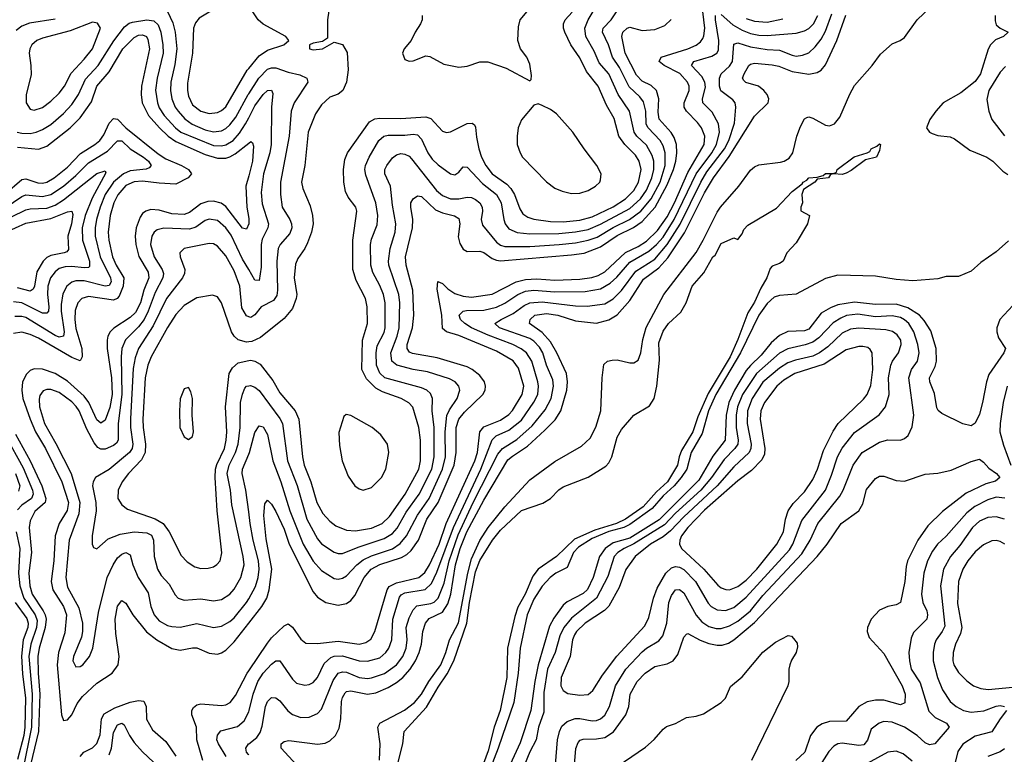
# Model space of a CAD drawing. Header units: inches. Extents: x 1649636 to 1815363, y 506543 to 641975.
# Tile 170 of 256: x 1728900 to 1733629, y 540760 to 544290. Entities that reach past the tile are written whole.
import ezdxf

# ---------------------------------------------------------------- set-up
doc = ezdxf.new("R2010")
doc.units = ezdxf.units.IN
doc.header["$MEASUREMENT"] = 0
doc.layers.add('B7524', color=7, linetype='Continuous')
doc.layers.add('B7534', color=7, linetype='Continuous')

msp = doc.modelspace()

# ---------------------------------------------------------------- linework, layer by layer
at = {"layer": 'B7524', "color": 5}
for points, elevation in [([(1729610.1, 544330.1), (1729635.9, 544275.9), (1729646.9, 544230), (1729654.6, 544150), (1729644.8, 544075.2), (1729626.4, 543990), (1729624.8, 543950), (1729631.2, 543910), (1729646.9, 543870), (1729660.3, 543850), (1729693.4, 543813.4), (1729728, 543788), (1729790, 543761.4), (1729830, 543751.9), (1729870, 543755.8), (1729890, 543766.6), (1729910, 543785.1), (1729937.9, 543822.1), (1729997.3, 543930), (1730000, 543934.2)], 460), ([(1730000, 544350.4), (1729990, 544358.5), (1729970, 544366.2), (1729910, 544371.2), (1729870, 544360.9), (1729762.6, 544297.4), (1729744.7, 544275.3), (1729734.6, 544250), (1729730.1, 544130), (1729705.9, 543985.9), (1729705.1, 543950), (1729710, 543922), (1729730, 543881.2), (1729770, 543850.7), (1729810, 543839.8), (1729850, 543844.2), (1729870, 543853.2), (1729890, 543871.5), (1729992.7, 544047.3), (1730000, 544056.1)], 480), ([(1729070, 544292.2), (1728946.5, 544273.5), (1728910, 544259.1), (1728882.4, 544237.6)], 440), ([(1728887.7, 543750), (1728910, 543744.7), (1728950, 543743.6), (1728978.3, 543750), (1729010, 543762.8), (1729050, 543787.2), (1729110, 543839.3), (1729150, 543883.3), (1729182.4, 543930), (1729215.4, 544004.6), (1729277.5, 544070), (1729351.7, 544188.3), (1729403.8, 544256.2), (1729426.3, 544273.7), (1729440.9, 544279.1), (1729510, 544289.4), (1729544.6, 544284.6), (1729565.2, 544265.2), (1729577.6, 544230), (1729588.1, 544170), (1729588.7, 544130), (1729560.7, 544010), (1729551.7, 543951.7), (1729561.2, 543890), (1729570, 543867.4), (1729594.1, 543830), (1729648.5, 543770), (1729673.5, 543750), (1729830, 543685.9), (1729870, 543683.8), (1729890, 543688.1), (1729924.7, 543710), (1729955.2, 543744.8), (1729984.6, 543790), (1730000, 543819.1)], 440), ([(1728890, 543677.9), (1728990, 543668.4), (1729030, 543681.7), (1729141.7, 543770), (1729190, 543818), (1729244.8, 543895.2), (1729271.1, 543970), (1729330, 544039.1), (1729395.7, 544150), (1729450, 544204.6), (1729470, 544215.6), (1729490, 544218.2), (1729508.9, 544208.9), (1729515.7, 544195.7), (1729522.9, 544150), (1729485.1, 543970), (1729483.2, 543930), (1729487.5, 543890), (1729519.3, 543830), (1729572, 543770), (1729613.5, 543730), (1729650, 543704.1), (1729790, 543643.1), (1729850, 543625.2), (1729890, 543625.3), (1729910, 543631.7), (1729934.9, 543645.1), (1730000, 543697.2)], 420), ([(1728828.8, 543451.2), (1728910, 543522.9), (1728930, 543526.2), (1728986.5, 543506.5), (1729010, 543504.9), (1729030, 543509.4), (1729065.9, 543530), (1729130, 543581.9), (1729192.3, 543647.7), (1729261, 543690), (1729284.8, 543710), (1729303.6, 543736.4), (1729330, 543793.5), (1729350, 543815.5), (1729370, 543811.6), (1729409.8, 543769.8), (1729564.9, 543644.9), (1729602.3, 543622.3), (1729677.6, 543590), (1729710, 543571.1), (1729725.1, 543550), (1729708.9, 543530), (1729650, 543500.6), (1729570, 543504.3), (1729490, 543514.9), (1729450, 543511.5), (1729410, 543492.9), (1729371.2, 543448.8), (1729352.1, 543410), (1729334.1, 543350), (1729324.3, 543270), (1729328.2, 543230), (1729345.6, 543150), (1729363.6, 543110), (1729399.8, 543050), (1729397.2, 543010), (1729378.2, 542961.8), (1729368.8, 542951.2), (1729350, 542942.6), (1729230, 542960.5), (1729197.8, 542950), (1729179.6, 542930), (1729166.4, 542893.6), (1729164.3, 542850), (1729170, 542806.5), (1729197.9, 542710), (1729200.1, 542670), (1729190, 542650.9), (1729150, 542667.3), (1728990, 542760.1), (1728950, 542778.1), (1728910, 542788.6), (1728870, 542782.8)], 380), ([(1728830, 543385.5), (1728910, 543440.7), (1728930, 543449), (1729010, 543440.1), (1729050, 543451), (1729110, 543490.4), (1729170, 543541.6), (1729230, 543602), (1729322, 543658), (1729370, 543708.9), (1729390, 543707.9), (1729431.2, 543670), (1729495, 543630), (1729518, 543610), (1729530.9, 543590), (1729521.5, 543578.5), (1729507.9, 543572.1), (1729430, 543564.1), (1729398.5, 543550), (1729350, 543509.2), (1729310, 543450), (1729285.7, 543390), (1729268.2, 543330), (1729262.1, 543290), (1729262.6, 543250), (1729286.1, 543150), (1729335.8, 543050), (1729339.2, 543030), (1729330, 543012.3), (1729310, 543009.6), (1729210, 543035.7), (1729170, 543036.1), (1729150, 543028.9), (1729126.2, 543010), (1729106.8, 542973.2), (1729098.7, 542921.3), (1729098.8, 542890), (1729113.5, 542790), (1729110.8, 542769.2), (1729090, 542765.3), (1729070, 542773), (1728930, 542859.2), (1728910, 542864.3), (1728876.1, 542863.9)], 360), ([(1728790, 543309.5), (1728930, 543377.2), (1728950, 543381.9), (1729030, 543384.8), (1729070, 543398.9), (1729110, 543424.3), (1729270, 543551.9), (1729310, 543563.8), (1729314.4, 543554.4), (1729247.2, 543432.8), (1729214.3, 543350), (1729200.5, 543290), (1729201.5, 543230), (1729235, 543130), (1729235.4, 543104.6), (1729230, 543099.9), (1729210, 543097.7), (1729150, 543104.3), (1729117.7, 543102.3), (1729090, 543093.9), (1729070, 543078.9), (1729048.4, 543050), (1729035, 543010), (1729033.7, 542970), (1729040.1, 542910), (1729037.6, 542890), (1729030, 542879.6), (1729010, 542879.4), (1728910, 542930.3), (1728870, 542934.1)], 340), ([(1730000, 543540.7), (1729986.4, 543490), (1729990.7, 543390), (1730000, 543334.9)], 420), ([(1730000, 543308.9), (1729990, 543283.9), (1729970, 543288.2), (1729890, 543392.6), (1729867.8, 543407.8), (1729830, 543417.9), (1729804.1, 543415.9), (1729770, 543405), (1729715.9, 543364.1), (1729690, 543354.8), (1729630, 543356.8), (1729570, 543375.4), (1729530, 543378.3), (1729505.2, 543370), (1729490, 543358.6), (1729478.2, 543341.8), (1729458.8, 543290), (1729454.6, 543250), (1729457.1, 543210), (1729472, 543152), (1729516.6, 543076.6), (1729520.7, 543050), (1729495.9, 542990), (1729479.4, 542930), (1729456.1, 542883.9), (1729430, 542859.6), (1729352.4, 542807.6), (1729334, 542790), (1729324, 542770), (1729319.3, 542750), (1729319.6, 542710), (1729340.5, 542570), (1729343.5, 542490), (1729332.5, 542427.5), (1729310, 542366.6), (1729290, 542351.4), (1729270, 542367.4), (1729232, 542450), (1729210, 542480.5), (1729130, 542552.8), (1729070, 542590.3), (1729010, 542610.7), (1728970, 542612.8), (1728950, 542604.1), (1728932.3, 542587.7), (1728913.6, 542550), (1728909.4, 542510), (1728914.9, 542470), (1728949.8, 542370), (1728975.7, 542310), (1729024.4, 542230), (1729102.7, 542070), (1729133.9, 541970), (1729128, 541932), (1729089.7, 541870), (1729069.8, 541810.2), (1729064.4, 541690), (1729051.1, 541590), (1729058.8, 541550), (1729110.4, 541470), (1729124.1, 541430), (1729116.5, 541343.5), (1729086.8, 541250), (1729079.9, 541190), (1729100.9, 540950), (1729110, 540923.1), (1729130, 540926.3), (1729150, 540950.4), (1729176.2, 541003.8), (1729202.3, 541037.7), (1729270, 541102.2), (1729343.7, 541150), (1729372.8, 541190), (1729378.3, 541230), (1729360.9, 541340.9), (1729358.5, 541410), (1729370, 541471.7), (1729390, 541499.6), (1729410, 541486.3), (1729443.5, 541430), (1729509.2, 541349.2), (1729558.8, 541310), (1729630, 541268), (1729670, 541260.1), (1729730, 541272.3), (1729750, 541271.8), (1729810, 541246.6), (1729850, 541241.2), (1729870, 541247.2), (1729890, 541260.1), (1729930, 541300.4), (1730000, 541389.8)], 420), ([(1728830, 543267.9), (1728930, 543313), (1729050, 543334.6), (1729130, 543367), (1729150.1, 543370.1), (1729154.8, 543354.8), (1729148.5, 543310), (1729131.1, 543250), (1729134.6, 543185.4), (1729125.6, 543174.4), (1729114, 543170), (1729050, 543157.5), (1729030, 543147), (1729011.9, 543130), (1728981.6, 543078.4), (1728971, 543009), (1728964.9, 542995.1), (1728950, 542986.3), (1728890, 543001.3)], 320), ([(1730000, 543089.2), (1729970, 543139.2), (1729915.1, 543255.1), (1729890, 543289.9), (1729850, 543324.6), (1729810, 543332.2), (1729790, 543325.6), (1729746, 543294), (1729715.6, 543284.4), (1729592.1, 543287.9), (1729560.1, 543279.9), (1729545.9, 543270), (1729534.2, 543250), (1729528.5, 543210), (1729546.2, 543150), (1729584.2, 543090), (1729590.1, 543070), (1729587.5, 543050), (1729550, 542978.8), (1729517.2, 542890), (1729497.5, 542850), (1729470, 542814.5), (1729408.4, 542751.6), (1729390.1, 542710), (1729386.9, 542670), (1729390.8, 542490), (1729372.2, 542350), (1729372.1, 542270), (1729364.1, 542255.9), (1729350, 542244.1), (1729310, 542226.7), (1729290, 542226.8), (1729275, 542235), (1729257.2, 542257.2), (1729223, 542323), (1729185.4, 542410), (1729171.9, 542431.9), (1729150, 542454.6), (1729090, 542498.7), (1729050, 542513.5), (1729030, 542514), (1729012.5, 542507.5), (1728996.1, 542483.9), (1728992.8, 542467.2), (1728995.1, 542430), (1729018.4, 542350), (1729074, 542254), (1729147, 542110), (1729188.3, 541970), (1729183.6, 541916.4), (1729137.8, 541790), (1729121, 541610), (1729130, 541562.8), (1729183.6, 541463.6), (1729200.8, 541390), (1729202, 541350), (1729196.3, 541323.7), (1729158.4, 541230), (1729155.8, 541210), (1729170, 541181.1), (1729190, 541182.3), (1729202.9, 541190), (1729235.3, 541230), (1729251.4, 541270), (1729278.1, 541441.9), (1729320.8, 541610), (1729348.1, 541670), (1729370, 541703.7), (1729390, 541722.4), (1729410, 541730.1), (1729430, 541718.9), (1729443.7, 541670), (1729468.7, 541610), (1729516.7, 541536.7), (1729530.1, 541470), (1729545.9, 541430), (1729570, 541402.2), (1729610, 541379.5), (1729630, 541373.8), (1729670, 541371.9), (1729750, 541389), (1729830, 541370.1), (1729870, 541376.8), (1729910, 541398.7), (1729930, 541416), (1729989.6, 541489.6), (1730000, 541507.9)], 440), ([(1730000, 542862.9), (1729990, 542866.6), (1729966.4, 542906.4), (1729956.8, 543010), (1729930, 543083.7), (1729890, 543155), (1729850, 543202.2), (1729830, 543212.6), (1729810, 543214.9), (1729690, 543190.6), (1729669.4, 543170.6), (1729670.2, 543150), (1729692.9, 543090), (1729691.5, 543070), (1729681.7, 543050), (1729605.7, 542950), (1729541, 542819), (1729470.5, 542710), (1729454.2, 542665.8), (1729445.3, 542614.7), (1729431.5, 542371.5), (1729431.5, 542330), (1729443.8, 542250), (1729440.1, 542230), (1729426.7, 542210), (1729330, 542128.1), (1729264.2, 542090), (1729252.1, 542070), (1729250.2, 542049.9), (1729264.9, 541970), (1729267.5, 541930), (1729247.3, 541810), (1729247.2, 541770), (1729254, 541754), (1729270, 541748.2), (1729325, 541795), (1729382.1, 541817.9), (1729449.9, 541830.1), (1729510, 541824.9), (1729532.6, 541812.6), (1729542.9, 541790), (1729545.5, 541710), (1729561, 541650), (1729579.8, 541619.8), (1729617.6, 541577.6), (1729645.9, 541525.9), (1729661.7, 541510), (1729690, 541500.2), (1729770, 541506.6), (1729830, 541497.7), (1729870, 541504.4), (1729910, 541529.4), (1729930, 541553.8), (1729962.2, 541610), (1729977.6, 541670), (1729973.8, 541710), (1729918.5, 541958.5), (1729911.8, 542030), (1729896, 542110), (1729905.9, 542150), (1729936.2, 542210), (1729950, 542250), (1729958.8, 542330), (1729960.5, 542450), (1729970, 542490.4), (1729980.9, 542519.1), (1729989.8, 542530), (1730000, 542530.9)], 460), ([(1730000, 542742.4), (1729990, 542741.1), (1729950, 542752.5), (1729929.5, 542769.5), (1729917.8, 542790), (1729870, 542929.7), (1729850, 542958.9), (1729826.3, 542966.3), (1729750, 542953.3), (1729690, 542917.2), (1729650, 542873.2), (1729610, 542811.3), (1729531.8, 542670), (1729515.7, 542630), (1729503.1, 542570), (1729491, 542370), (1729492.4, 542330), (1729504.8, 542250), (1729502.9, 542210), (1729484.4, 542175.6), (1729422.7, 542110), (1729391.8, 542070), (1729373.1, 542030), (1729371.6, 541990), (1729390, 541958.6), (1729417.6, 541937.6), (1729550, 541892.2), (1729589.5, 541869.5), (1729617.2, 541830), (1729675.2, 541715.2), (1729704.7, 541684.7), (1729741.5, 541661.5), (1729770, 541652.8), (1729805.8, 541654.2), (1729830, 541661.8), (1729847.5, 541672.5), (1729862.2, 541690), (1729871.1, 541728.9), (1729848.5, 541930), (1729838.2, 542090), (1729840.6, 542130), (1729846.7, 542153.3), (1729883.2, 542230), (1729892.4, 542270), (1729894.6, 542310), (1729887.8, 542430), (1729906.2, 542590), (1729922.5, 542617.5), (1729950, 542641.6), (1730000, 542652.2)], 480), ([(1728878.9, 542298.9), (1728949.8, 542170), (1729006.5, 542050), (1729026, 541990), (1729021.7, 541970), (1728973.3, 541926.7), (1728950, 541882), (1728945.4, 541850), (1728956.8, 541730), (1728943, 541630), (1728949.1, 541570), (1728960.2, 541530), (1729012.6, 541450), (1729022.9, 541430), (1729026.7, 541410), (1729022.4, 541370), (1728993.4, 541270), (1728987.7, 541230), (1728988, 541150), (1728996.4, 541050), (1728989.7, 540870), (1728951.4, 540710)], 380), ([(1728832.4, 542290), (1728916.3, 542136.3), (1728961.7, 542030), (1728965.2, 542010), (1728957.2, 541990), (1728910, 541958.1), (1728890, 541934.3)], 360), ([(1730000, 541926.1), (1729986.7, 542030), (1729969.1, 542110), (1729970.3, 542130), (1730000, 542202.1)], 440), ([(1728879.7, 542110), (1728900.4, 542050), (1728894.8, 542025.2)], 340), ([(1728882.7, 541830), (1728901, 541750), (1728893.7, 541630), (1728900.4, 541570), (1728919.6, 541510), (1728974.6, 541430), (1728983.1, 541403.1), (1728980.9, 541370), (1728953.3, 541290), (1728943.6, 541230), (1728959.8, 541050), (1728956.6, 540890), (1728871.7, 540470)], 360), ([(1728878.7, 541490), (1728933.4, 541413.4), (1728941.1, 541390), (1728938.6, 541370), (1728916.5, 541310), (1728907.9, 541232.1), (1728912.8, 541147.2), (1728927, 541030), (1728924.1, 540890), (1728919, 540850), (1728890, 540734.6)], 340), ([(1729779, 540730), (1729750.5, 540830), (1729749, 540890), (1729727.1, 540950), (1729727, 540970), (1729734.6, 540985.4), (1729750, 540997.5), (1729770, 541003.5), (1729870, 540994.7), (1729890, 540998), (1729910.7, 541009.3), (1729937.1, 541042.9), (1729992.1, 541150), (1730000, 541161.7)], 380), ([(1729190.4, 540750), (1729208.6, 540770), (1729249.1, 540790.9), (1729270, 540812.5), (1729285.6, 540854.4), (1729293.3, 540930), (1729305.8, 540954.2), (1729357, 540983), (1729430, 541010.7), (1729470, 541019.6), (1729495.4, 541015.4), (1729506.7, 540990), (1729509.6, 540929.6), (1729538.1, 540878.1), (1729601.9, 540821.9), (1729650, 540751.6)], 380), ([(1729891, 540750), (1729854.1, 540810), (1729847.4, 540830), (1729850, 540852), (1729866.2, 540873.8), (1729946.4, 540893.6), (1729978.7, 540921.3), (1730000, 540964.3)], 360), ([(1729330, 540758), (1729340.3, 540790), (1729350, 540865.3), (1729370, 540901.9), (1729390, 540909.3), (1729401.6, 540901.6), (1729426.7, 540850), (1729450, 540816.8), (1729490, 540771.5), (1729542.8, 540722.8)], 360), ([(1730000, 540757.7), (1729998.7, 540758.7), (1729988.6, 540770), (1729985.7, 540790), (1729998.9, 540810), (1730000, 540810.9)], 340)]:
    msp.add_lwpolyline(points, dxfattribs=dict(at, elevation=elevation))
for points, elevation in [([(1729250, 544277.8), (1729142.7, 544237.3), (1729010, 544201.5), (1728982.4, 544190), (1728958.6, 544170), (1728948.4, 544150), (1728945.2, 544130), (1728953.8, 544070), (1728954.2, 544025.8), (1728931.5, 543930), (1728930.9, 543890.9), (1728950, 543859.6), (1728970, 543855.6), (1729010, 543867.5), (1729050, 543898.1), (1729090, 543937), (1729114.8, 543970), (1729146.5, 544033.5), (1729210, 544100.1), (1729248.8, 544150), (1729288.3, 544250), (1729273.9, 544273.9)], 460), ([(1729710, 542522.9), (1729690, 542516.2), (1729671.2, 542468.8), (1729667.1, 542410), (1729668.6, 542330), (1729690, 542286), (1729710, 542273.4), (1729730, 542287.7), (1729734.8, 542310), (1729728.5, 542390), (1729730.6, 542470), (1729722.7, 542502.7)], 520)]:
    msp.add_lwpolyline(points, close=True, dxfattribs=dict(at, elevation=elevation))
at = {"layer": 'B7534', "color": 5}
for points, elevation in [([(1730395.4, 544410), (1730378.9, 544290), (1730378.4, 544201.6), (1730354, 544186), (1730310, 544178), (1730291.3, 544170), (1730291.3, 544150), (1730310, 544144.9), (1730354, 544150), (1730410, 544183), (1730450, 544170.2), (1730472.1, 544132.1), (1730477.3, 544050), (1730469.5, 543990.5), (1730451.8, 543950), (1730430, 543931.8), (1730390, 543918.4), (1730350, 543881.1), (1730321.4, 543838.6), (1730285.6, 543750), (1730268.9, 543590), (1730252.8, 543510), (1730259.2, 543479.2), (1730295.5, 543395.5), (1730306.2, 543350), (1730309.1, 543310), (1730302.1, 543270), (1730282.8, 543217.2), (1730269.5, 543190), (1730236.5, 543143.5), (1730224.7, 543115.3), (1730217.9, 543050), (1730231.2, 542970), (1730228.5, 542950), (1730210, 542903.1), (1730170, 542854), (1730056.8, 542763.2), (1730015.6, 542744.4), (1730000, 542742.4)], 480), ([(1730000, 542530.9), (1730008.3, 542531.7), (1730030, 542523.9), (1730050, 542508.3), (1730150, 542374), (1730162.3, 542350), (1730186.7, 542170), (1730232.7, 542052.7), (1730279.2, 541890), (1730330, 541795.8), (1730350, 541772.1), (1730410, 541731.4), (1730430, 541725.1), (1730450, 541725), (1730524.9, 541755.1), (1730650, 541796.7), (1730690, 541821.6), (1730712.7, 541847.3), (1730756.7, 541923.3), (1730818.8, 542010), (1730878.8, 542130), (1730890.8, 542190), (1730890.2, 542330), (1730881.1, 542410), (1730883, 542470), (1730873.3, 542493.3), (1730855.5, 542510), (1730830, 542521.9), (1730653.8, 542570), (1730630, 542591.1), (1730613, 542630), (1730611.9, 542690), (1730616.3, 542723.7), (1730650, 542786.4), (1730654.7, 542810), (1730655.5, 542930), (1730647.5, 542970), (1730630, 543013.5), (1730596.1, 543076.1), (1730586.1, 543110), (1730584.9, 543210), (1730590, 543236), (1730616.2, 543303.8), (1730619.5, 543350), (1730610.9, 543410.9), (1730562.9, 543542.9), (1730558.2, 543570), (1730560.6, 543590), (1730578.5, 543630), (1730624.6, 543710), (1730648.9, 543730), (1730670, 543734.6), (1730750, 543735.2), (1730790, 543740.1), (1730810, 543736.4), (1730830, 543716), (1730860.8, 543650), (1730880.8, 543620.8), (1730910, 543593.1), (1730970, 543549.2), (1730990, 543545), (1731010, 543557), (1731030, 543582.6), (1731050, 543581.8), (1731122.3, 543502.3), (1731190.6, 543450), (1731212.1, 543410), (1731224.6, 543330), (1731231.6, 543310), (1731250, 543285.5), (1731290, 543266.9), (1731350, 543261.1), (1731490, 543262.8), (1731570, 543270.3), (1731630, 543282.4), (1731690, 543306.9), (1731830, 543383.7), (1731882.1, 543430), (1731910, 543470.6), (1731936.8, 543530), (1731945.8, 543570), (1731945.6, 543610), (1731937.5, 543637.5), (1731910, 543686.7), (1731864.1, 543730), (1731850.7, 543750), (1731828.6, 543850), (1731775.2, 543930), (1731730, 544029.9), (1731682.8, 544082.8), (1731659.1, 544139.1), (1731618.8, 544210), (1731613.9, 544250), (1731630.2, 544289.8), (1731678.9, 544370)], 460), ([(1730000, 544056.1), (1730050, 544116), (1730090, 544143.6), (1730169.4, 544170), (1730193.2, 544190), (1730178.4, 544210), (1730068.9, 544268.9), (1730045.6, 544290), (1730010, 544342.3), (1730000, 544350.4)], 480), ([(1730000, 542202.1), (1730003.3, 542210), (1730030, 542306.7), (1730050, 542338.3), (1730070, 542333.4), (1730090, 542296.4), (1730115.1, 542170), (1730154.4, 542070), (1730197, 541930), (1730260.8, 541770), (1730310, 541688.8), (1730350, 541643), (1730410, 541605.7), (1730430, 541602.3), (1730450, 541606), (1730470, 541618.3), (1730519, 541670), (1730550, 541694.3), (1730590, 541714.2), (1730690, 541747.6), (1730727.5, 541772.5), (1730758.1, 541810), (1730810, 541910), (1730867.1, 541990), (1730931.2, 542130), (1730945.5, 542190), (1730943.6, 542310), (1730951.8, 542388.2), (1730963.8, 542416.2), (1731002, 542470), (1731013.6, 542510), (1731009, 542530), (1730991.6, 542550), (1730963.9, 542563.9), (1730858.7, 542598.7), (1730790, 542609.9), (1730711.1, 542630), (1730688, 542650), (1730682.8, 542690), (1730713.1, 542770), (1730722.8, 542810), (1730725.9, 542930), (1730721.2, 542970), (1730672.2, 543110), (1730670.8, 543130), (1730679.4, 543190), (1730703.9, 543270), (1730706.9, 543310), (1730690, 543399.5), (1730680.6, 543490), (1730653.1, 543550), (1730653.7, 543570), (1730663.4, 543590), (1730690, 543626), (1730710, 543641.6), (1730730, 543646.5), (1730750, 543643.9), (1730770, 543633.8), (1730781.6, 543621.6), (1730901.6, 543470), (1730930, 543445.2), (1730970, 543429.7), (1731009.9, 543430.1), (1731050, 543437.9), (1731070, 543435.3), (1731090, 543425.8), (1731110.1, 543410), (1731121.7, 543390), (1731123.3, 543370), (1731117.1, 543330), (1731123.3, 543303.3), (1731190, 543220.4), (1731210, 543206), (1731230, 543200.6), (1731350, 543200.1), (1731490.7, 543209.3), (1731570, 543218.1), (1731630, 543230), (1731674.1, 543245.9), (1731750, 543291), (1731829.5, 543330.5), (1731882.9, 543370), (1731933.8, 543430), (1731976.6, 543510), (1732000.8, 543590), (1732000.6, 543650), (1731990, 543684.6), (1731975.8, 543710), (1731918.4, 543770), (1731908.7, 543788.7), (1731906.9, 543850), (1731895.6, 543895.6), (1731878.9, 543918.9), (1731827.1, 543967.1), (1731780.9, 544060.9), (1731747.6, 544110), (1731728.7, 544170), (1731700.1, 544230), (1731703.2, 544250), (1731741.7, 544290), (1731770, 544332)], 440), ([(1730000, 541161.7), (1730090, 541295), (1730110, 541320.7), (1730170, 541377.7), (1730190, 541387.5), (1730210, 541371.1), (1730250, 541313), (1730274.5, 541294.5), (1730330, 541292.7), (1730430, 541304.3), (1730530, 541290.1), (1730562.9, 541297.1), (1730585.9, 541314.1), (1730606.3, 541350), (1730664.2, 541550), (1730674.1, 541565.9), (1730710, 541584.8), (1730816.5, 541610), (1730845.5, 541634.5), (1730868.7, 541670), (1730914, 541770), (1730949, 541870), (1731085.9, 542170), (1731098.9, 542210), (1731109.7, 542310.3), (1731130, 542333.2), (1731210, 542365.2), (1731250, 542392.8), (1731267.3, 542412.7), (1731314.1, 542490), (1731321.8, 542530), (1731296.3, 542616.3), (1731270, 542651.2), (1731190, 542698.1), (1731010, 542773.1), (1730949.8, 542790), (1730930, 542806.9), (1730927, 542870), (1730904.7, 542995.3), (1730907.9, 543032.1), (1730930, 543023.2), (1730956.4, 542996.4), (1730990, 542975.1), (1731030, 542962.2), (1731070, 542957.7), (1731170, 542971.9), (1731284.9, 543030), (1731330, 543042.1), (1731384.4, 543044.4), (1731470, 543037.9), (1731590, 543044.1), (1731648.4, 543051.6), (1731678.6, 543061.4), (1731710, 543078.9), (1731809.1, 543170.9), (1731870, 543199.6), (1731910, 543226.6), (1731963.3, 543276.7), (1732010, 543343.6), (1732044.7, 543410), (1732110, 543556), (1732187.8, 543690), (1732190.3, 543730), (1732175.1, 543770), (1732156.4, 543796.4), (1732103.5, 543850), (1732092.3, 543870), (1732091.8, 543890), (1732114.9, 543950), (1732115.5, 543970), (1732108, 543990), (1732071.1, 544031.1), (1731995.2, 544070), (1731972, 544090), (1731981.6, 544110), (1732110, 544150), (1732150, 544167.2), (1732170, 544183.6), (1732180.8, 544199.2), (1732186.8, 544213.2), (1732190.3, 544250), (1732182, 544330)], 380), ([(1730628.6, 540731.4), (1730631.5, 540810), (1730620.6, 540890), (1730629.9, 540910), (1730747.6, 540972.4), (1730796.6, 541010), (1730829.6, 541050), (1730864.9, 541110), (1730922.4, 541190), (1730947.5, 541250), (1730965, 541310), (1731008.4, 541391.6), (1731052.3, 541630), (1731070, 541699.3), (1731110, 541787.4), (1731150, 541850.5), (1731230, 541950.1), (1731350, 542078.8), (1731470, 542167.2), (1731599.1, 542240.9), (1731640.2, 542279.8), (1731667.3, 542332.7), (1731691.5, 542410), (1731697.4, 542570), (1731706.4, 542633.6), (1731723.7, 542650), (1731745.8, 542654.2), (1731770, 542655), (1731830, 542640.8), (1731850, 542640.6), (1731870, 542653.8), (1731883.6, 542690), (1731892.9, 542752.9), (1731909.5, 542810.5), (1731994.1, 542970), (1732149, 543171), (1732183.3, 543230), (1732250, 543365.9), (1732266.5, 543390), (1732355, 543490), (1732410, 543566.5), (1732430, 543583.2), (1732450, 543592.6), (1732554.2, 543605.8), (1732572, 543610), (1732595.5, 543624.5), (1732613.6, 543650), (1732632.4, 543730), (1732650, 543777.1), (1732670, 543813.4), (1732680.4, 543819.6), (1732690, 543823.2), (1732710, 543817), (1732770, 543783), (1732790, 543779.8), (1732813.4, 543790), (1732838.6, 543821.4), (1732887.2, 543932.8), (1732910, 543973.6), (1732994.7, 544070), (1733034.7, 544125.3), (1733090, 544174.9), (1733129.7, 544190.3), (1733150, 544204.9), (1733211.3, 544290), (1733274.3, 544350)], 280), ([(1730832.8, 544310), (1730832.8, 544290), (1730824.9, 544270), (1730799, 544230), (1730780.9, 544190), (1730746, 544150), (1730738.9, 544130), (1730750, 544099.1), (1730770, 544090.4), (1730790, 544092), (1730850, 544116.5), (1730870, 544113.4), (1730936.8, 544076.8), (1731010, 544062.5), (1731050, 544067.2), (1731110, 544088.1), (1731147.8, 544087.8), (1731237.3, 544057.3), (1731350, 543996), (1731357, 544003), (1731358.3, 544021.7), (1731350, 544077.2), (1731335.6, 544110), (1731305.1, 544150), (1731292.4, 544190), (1731295.7, 544255.7), (1731303.8, 544290), (1731370.4, 544370)], 520), ([(1730000, 542652.2), (1730010, 542654.3), (1730030, 542649.3), (1730055, 542635), (1730116, 542556), (1730150, 542497.3), (1730223.1, 542410), (1730240.3, 542370), (1730258.1, 542190), (1730265.9, 542150), (1730298.8, 542070), (1730327.7, 541970), (1730356.7, 541916.7), (1730390, 541880.1), (1730418.1, 541858.1), (1730470, 541837.3), (1730513.5, 541833.5), (1730590, 541847.2), (1730641.5, 541870), (1730676.8, 541903.2), (1730751, 542010), (1730816.6, 542130), (1730825, 542170), (1730825.3, 542270), (1730816.5, 542330), (1730787.7, 542427.7), (1730768.6, 542448.6), (1730731.5, 542470), (1730641.8, 542501.8), (1730610, 542519.7), (1730565, 542565), (1730543.8, 542610), (1730547, 542750), (1730571.2, 542830), (1730568.8, 542910), (1730560.4, 542950), (1730516.7, 543036.7), (1730499.4, 543090), (1730500.8, 543230), (1730519.5, 543370), (1730514, 543390), (1730477.8, 543437.8), (1730464.6, 543464.6), (1730456.9, 543510), (1730455.4, 543570), (1730462.2, 543617.8), (1730473.7, 543650), (1730580.9, 543799.1), (1730605.8, 543814.2), (1730630, 543817.8), (1730730, 543815.7), (1730850, 543822.9), (1730875.1, 543815.1), (1730930, 543754), (1730950, 543747.9), (1730970, 543751.1), (1731050, 543790.7), (1731073.3, 543793.3), (1731084.9, 543784.9), (1731090, 543773), (1731093.9, 543726.1), (1731105.7, 543670), (1731118.4, 543630), (1731138.5, 543590), (1731170, 543549.2), (1731239.1, 543499.1), (1731259.3, 543479.3), (1731277.3, 543450), (1731302.1, 543382.1), (1731317.2, 543357.2), (1731341, 543341), (1731370, 543332.1), (1731450, 543321.1), (1731510, 543318.6), (1731590, 543326.6), (1731650, 543342.5), (1731750, 543390.9), (1731810, 543429.1), (1731850, 543468.8), (1731872.1, 543510), (1731884.8, 543570), (1731875.8, 543610), (1731858.5, 543638.5), (1731806.4, 543690), (1731778.4, 543730), (1731755.1, 543815.1), (1731719, 543879), (1731678.5, 543970), (1731621.9, 544041.9), (1731590, 544106.3), (1731546.8, 544170), (1731518.8, 544230), (1731512.1, 544250), (1731511.7, 544270), (1731520.8, 544290), (1731553.7, 544326.3)], 480), ([(1730000, 540810.9), (1730038.2, 540841.8), (1730054.5, 540865.5), (1730064.2, 540895.8), (1730081.1, 540990), (1730090, 541013.6), (1730110, 541033.4), (1730130, 541032.3), (1730150, 541016.9), (1730188.6, 540968.6), (1730210, 540951.5), (1730250, 540936.8), (1730290, 540938.7), (1730330, 540956.8), (1730350, 540976.5), (1730405.4, 541114.6), (1730430, 541150.6), (1730450, 541157.3), (1730470, 541155.2), (1730530, 541129.3), (1730570, 541124.8), (1730590, 541127.1), (1730652.2, 541147.8), (1730710, 541190.1), (1730739.9, 541230), (1730755.8, 541270), (1730760.8, 541310), (1730757, 541370), (1730770, 541416.5), (1730790, 541455.2), (1730806.9, 541473.1), (1730874.3, 541485.7), (1730890, 541491.8), (1730910, 541510.8), (1730938.1, 541581.9), (1730962.3, 541690), (1731005.4, 541814.6), (1731078.8, 541970), (1731197.2, 542202.8), (1731218.3, 542230), (1731287.2, 542272.8), (1731361.4, 542338.6), (1731424.2, 542415.8), (1731452, 542470), (1731463.3, 542530), (1731460.3, 542560.3), (1731431.1, 542630), (1731412.6, 542690), (1731397.2, 542717.2), (1731370, 542745.4), (1731350, 542757.6), (1731204.8, 542810), (1731182.2, 542830), (1731212.3, 542850), (1731270, 542878.2), (1731322.7, 542917.3), (1731350, 542930.4), (1731410, 542934.9), (1731570, 542914.9), (1731626.4, 542913.6), (1731710, 542925.2), (1731751.2, 542948.8), (1731791.3, 542988.7), (1731858.8, 543081.2), (1731950, 543139.4), (1732010.6, 543209.4), (1732072.3, 543307.7), (1732170.9, 543510), (1732201.2, 543558.8), (1732284.9, 543670), (1732306.3, 543710), (1732333.5, 543793.5), (1732339.9, 543870), (1732335.8, 543890), (1732324.8, 543904.8), (1732268, 543948), (1732261.3, 543970), (1732261.3, 544010), (1732269.2, 544030.8), (1732310, 544067.4), (1732323.3, 544090), (1732330, 544172.4), (1732350, 544179.1), (1732410, 544159.7), (1732490, 544146.2), (1732550, 544143.4), (1732610, 544119), (1732630, 544115.5), (1732660.4, 544119.6), (1732690, 544131.4), (1732720.4, 544159.6), (1732750, 544196.8), (1732770, 544234.3), (1732801.2, 544318.8)], 340), ([(1730000, 540964.3), (1730002.8, 540970), (1730021.3, 541050), (1730043.8, 541110), (1730068.6, 541150), (1730110, 541194.1), (1730130, 541210.2), (1730150, 541210.2), (1730210, 541120.7), (1730230, 541102.9), (1730270, 541092.8), (1730290, 541095.2), (1730310, 541105.2), (1730330.6, 541129.4), (1730363.1, 541196.9), (1730394.1, 541225.9), (1730410, 541232), (1730450, 541232.8), (1730530, 541209.3), (1730570, 541207.1), (1730630, 541224.6), (1730659, 541250), (1730672.8, 541270), (1730687.3, 541310), (1730692, 541410), (1730724.5, 541515.5), (1730733, 541527), (1730750, 541536.4), (1730848.2, 541551.8), (1730878.5, 541581.5), (1730904.1, 541635.9), (1730983.6, 541850), (1731115, 542130), (1731169, 542271), (1731189.2, 542290), (1731250, 542318.4), (1731310, 542366.4), (1731370, 542451.9), (1731388.2, 542490), (1731391.7, 542530), (1731388.1, 542550), (1731359.1, 542650), (1731334.6, 542690), (1731309.2, 542709.2), (1731268.3, 542730), (1731150, 542773.9), (1731070.5, 542810), (1731037.8, 542830), (1731017.7, 542850), (1731010.7, 542870), (1731030.8, 542889.2), (1731046.5, 542893.5), (1731130, 542894.5), (1731190, 542908.1), (1731230, 542928.2), (1731292.3, 542970), (1731330, 542985.9), (1731370, 542990.6), (1731470, 542982.7), (1731615.4, 542984.6), (1731690, 542996.3), (1731736.6, 543023.4), (1731767.5, 543052.5), (1731830, 543125), (1731922.4, 543177.6), (1731959.3, 543210), (1731990, 543245.8), (1732043.2, 543330), (1732148.7, 543550), (1732224.2, 543650), (1732247.5, 543690), (1732261.8, 543750), (1732256.6, 543790), (1732225.9, 543845.9), (1732180.8, 543890), (1732179, 543910), (1732193.5, 543966.5), (1732190.9, 543990), (1732176.7, 544016.7), (1732127, 544070), (1732138.7, 544090), (1732225.1, 544114.9), (1732247.9, 544130), (1732255.8, 544144.2), (1732258.9, 544190), (1732241.5, 544290), (1732242.1, 544310)], 360), ([(1730000, 541389.8), (1730062.8, 541470), (1730086.8, 541510), (1730098.8, 541550), (1730111, 541650), (1730084.5, 541795.5), (1730072.6, 541907.4), (1730076.9, 541963.1), (1730090, 541981.1), (1730110, 541962.8), (1730130, 541927.3), (1730170, 541842.6), (1730194.9, 541770), (1730310, 541540.6), (1730330, 541514.6), (1730370.1, 541490.1), (1730430, 541477.5), (1730470, 541485.3), (1730490, 541500.1), (1730510, 541524), (1730554.7, 541610), (1730587.7, 541650), (1730630, 541672.9), (1730734.3, 541705.7), (1730759.8, 541720.2), (1730780.7, 541739.3), (1730815.2, 541790), (1730855.9, 541890), (1730909.3, 541970.7), (1730986.7, 542150), (1730997, 542210), (1730996.6, 542330), (1731009.3, 542370), (1731036.3, 542403.7), (1731125.3, 542490), (1731135.6, 542510), (1731137.9, 542530), (1731132.7, 542550), (1731110, 542579.9), (1731073.3, 542610), (1731050, 542622), (1730905.2, 542665.2), (1730786.1, 542686.1), (1730771.9, 542691.9), (1730760.6, 542710), (1730760.8, 542730), (1730785.9, 542810), (1730793.6, 542870), (1730787.7, 542990), (1730756.9, 543110), (1730752.6, 543150), (1730786.7, 543290), (1730788.7, 543330), (1730778, 543390), (1730778.7, 543410), (1730789.2, 543430), (1730810, 543443.5), (1730830, 543440.4), (1730896.9, 543376.9), (1730930, 543361.8), (1730988.5, 543348.5), (1731010, 543334.2), (1731014.2, 543310), (1731006.1, 543246.1), (1731014, 543214), (1731030, 543188), (1731050, 543176), (1731110, 543178.2), (1731130, 543172.2), (1731170, 543143), (1731190, 543134.4), (1731210, 543132.2), (1731550, 543159.9), (1731611.1, 543168.9), (1731690, 543199.1), (1731770, 543252.8), (1731848.8, 543291.2), (1731890, 543319.9), (1731952.3, 543390), (1732010, 543495.9), (1732040, 543570), (1732051.1, 543610), (1732056.3, 543650), (1732054.8, 543690), (1732043.4, 543723.4), (1732028.5, 543748.5), (1731971.6, 543811.6), (1731966.5, 543846.5), (1731970.6, 543910), (1731958.8, 543950), (1731933.9, 543973.9), (1731890, 543994.9), (1731863.3, 544023.3), (1731807.6, 544130), (1731792.1, 544210), (1731796.6, 544230), (1731817.4, 544250), (1731830, 544253.9), (1731890, 544238.6), (1731950, 544243.4), (1731998.5, 544261.5), (1732029, 544291)], 420), ([(1730230, 540709.1), (1730156.4, 540790), (1730155.6, 540810), (1730170, 540821.1), (1730193.4, 540826.6), (1730330, 540808.6), (1730366.5, 540813.5), (1730390, 540825.5), (1730417.5, 540850), (1730434.4, 540885.6), (1730442.6, 540930), (1730445.8, 541014.2), (1730450, 541034), (1730463.8, 541056.2), (1730470, 541061.7), (1730490, 541065.2), (1730570, 541049.3), (1730610, 541055.6), (1730670, 541081.3), (1730710, 541104.9), (1730739.5, 541130), (1730774.7, 541170), (1730801.7, 541210), (1730819.3, 541250), (1730829.9, 541290), (1730836.8, 541350), (1730849.6, 541390.4), (1730867.4, 541412.6), (1730930, 541444), (1730956.4, 541483.6), (1730971, 541529), (1730993.6, 541670), (1731014.9, 541750), (1731048.3, 541830), (1731130, 541981.6), (1731245.4, 542174.6), (1731266.8, 542193.2), (1731339.3, 542240.7), (1731422.9, 542317.1), (1731472.5, 542367.5), (1731499.3, 542410), (1731528.6, 542510), (1731531.3, 542550), (1731525.8, 542590), (1731479.6, 542690), (1731450, 542741.6), (1731410, 542787), (1731347.9, 542830), (1731351.1, 542850), (1731374.8, 542870), (1731430, 542879.1), (1731485.5, 542870), (1731570, 542843.6), (1731670, 542832.3), (1731730, 542847.7), (1731770, 542872.4), (1731830, 542940.3), (1731895.9, 543044.1), (1731970, 543097.1), (1732013.8, 543146.2), (1732093.3, 543266.7), (1732190, 543458), (1732232.2, 543530), (1732307.4, 543632.6), (1732430, 543827), (1732495, 543890), (1732498.5, 543910), (1732490.9, 543930), (1732473.6, 543950), (1732448.9, 543970), (1732388.1, 543988.1), (1732377.6, 543997.6), (1732372.6, 544010), (1732379.4, 544030), (1732402.3, 544070), (1732410, 544076.6), (1732430, 544081.3), (1732513.8, 544073.8), (1732546.3, 544066.3), (1732610, 544041.9), (1732690, 544029.1), (1732730, 544035.8), (1732750, 544048.2), (1732770, 544073.1), (1732824.4, 544190), (1732868, 544312)], 320), ([(1732270, 544315), (1732325.9, 544265.9), (1732370, 544239.4), (1732410, 544224.3), (1732450, 544216.4), (1732490, 544214), (1732630, 544224.8), (1732670, 544236.9), (1732690, 544248.5), (1732712.6, 544270), (1732734.4, 544310)], 360), ([(1732390, 544296.7), (1732430, 544282.8), (1732490, 544278.8), (1732566.1, 544293.9)], 380), ([(1733585.1, 544310), (1733584.7, 544284.7), (1733590, 544265.3), (1733610, 544249.5), (1733647.9, 544230), (1733625.6, 544210), (1733587.3, 544192.7), (1733562.6, 544170), (1733551.7, 544148.3), (1733515.3, 544030), (1733490, 543992.9), (1733420.8, 543939.2), (1733336.4, 543890), (1733299.7, 543850), (1733271.7, 543810), (1733255.8, 543770), (1733270.1, 543750.1), (1733282.9, 543742.9), (1733310, 543734.1), (1733370, 543726.8), (1733390, 543717.5), (1733463.6, 543663.6), (1733545.1, 543630), (1733574.8, 543610), (1733622.4, 543562.4), (1733646.8, 543546.8)], 280), ([(1730000, 543934.2), (1730048.8, 544010), (1730090, 544053), (1730110, 544058.9), (1730130, 544058.7), (1730190, 544037.4), (1730245.5, 544025.5), (1730279.6, 544010), (1730284.7, 543990), (1730218.4, 543890), (1730203.3, 543850), (1730193.6, 543730), (1730152.5, 543510), (1730152.6, 543450), (1730161.3, 543390), (1730198, 543330), (1730206.2, 543310), (1730207.4, 543290), (1730197.2, 543262.8), (1730150.8, 543210), (1730142.2, 543190), (1730135.2, 543130), (1730138.8, 542990), (1730135.7, 542964.3), (1730118.5, 542941.5), (1730059.8, 542910), (1730030, 542871.7), (1730010, 542859.1), (1730000, 542862.9)], 460), ([(1733635, 544065), (1733610, 544038.6), (1733555.6, 543950), (1733546, 543906), (1733555.5, 543850), (1733569.1, 543810), (1733630, 543731.5)], 320), ([(1730000, 543819.1), (1730030, 543876), (1730070, 543930.8), (1730090, 543949.2), (1730110, 543951.3), (1730115.8, 543935.8), (1730110.1, 543870), (1730107.4, 543690), (1730101.1, 543650), (1730070.9, 543550), (1730059.7, 543459.7), (1730064.8, 543404.8), (1730095, 543310), (1730091.2, 543290), (1730064.7, 543235.3), (1730059.3, 543210), (1730059, 543101), (1730050, 543036.9), (1730030, 543039.2), (1730000, 543089.2)], 440), ([(1730000, 543697.2), (1730010, 543705.3), (1730017.9, 543697.9), (1730022.6, 543682.6), (1730018.5, 543610), (1730000, 543540.7)], 420), ([(1730717.6, 540722.4), (1730740.4, 540810), (1730746.2, 540870), (1730853.7, 540986.3), (1730910, 541083.6), (1730953.2, 541146.8), (1730986, 541210), (1731046.9, 541390), (1731059.8, 541490), (1731090, 541637.8), (1731110, 541691.8), (1731170.8, 541790), (1731210, 541836.6), (1731310, 541931.1), (1731413.2, 541966.8), (1731449.7, 541990), (1731489.3, 542030.7), (1731510, 542045.8), (1731630, 542092.2), (1731715.4, 542144.6), (1731730, 542160.2), (1731744.2, 542190), (1731770, 542284.4), (1731790, 542321.1), (1731849.7, 542390), (1731925.3, 542434.7), (1731947, 542470), (1731960.5, 542530), (1731973.9, 542653.9), (1731970, 542738), (1731990, 542793), (1732015.6, 542830), (1732075.3, 542884.7), (1732102, 542930), (1732129.7, 543010), (1732185.6, 543074.4), (1732230, 543150.4), (1732240.5, 543159.5), (1732270, 543214), (1732330, 543242), (1732350, 543234), (1732370, 543262), (1732377.6, 543282.4), (1732397.7, 543302.3), (1732535, 543385), (1732610, 543465.2), (1732658.8, 543501.2), (1732663.5, 543510), (1732681.4, 543518.6), (1732690, 543530.2), (1732730, 543533), (1732758.6, 543541.4), (1732770, 543550.4), (1732809.3, 543550.7), (1732823.1, 543556.9), (1732826, 543570), (1732908.4, 543631.6), (1732970, 543650.3), (1732982.7, 543657.3), (1732990, 543670.2), (1733017.6, 543682.4), (1733030, 543694), (1733034, 543690), (1733030, 543662), (1733016, 543630), (1732962.4, 543617.6), (1732894.3, 543565.7), (1732870, 543553.3), (1732850, 543546.6), (1732810, 543549.4), (1732794.4, 543545.6), (1732784.7, 543530), (1732730, 543524), (1732718.8, 543510), (1732665.1, 543474.9), (1732657.1, 543450), (1732660.7, 543410), (1732651.3, 543390), (1732652, 543372), (1732694, 543350), (1732684.7, 543310), (1732630, 543218), (1732584.7, 543170), (1732566.8, 543130), (1732550, 543118), (1732514.4, 543105.6), (1732505.3, 543094.7), (1732488.5, 543050), (1732460, 543000), (1732430, 542933.4), (1732398.1, 542881.9), (1732350, 542752.7), (1732313.1, 542670), (1732206.1, 542493.9), (1732157.9, 542382.1), (1732134, 542310), (1732079.1, 542220.9), (1732067.5, 542190), (1732059.9, 542150), (1732011.1, 542070), (1731958.7, 542021.3), (1731894.4, 541950), (1731810.1, 541890), (1731765.9, 541870), (1731663.2, 541836.8), (1731565.5, 541794.5), (1731477.7, 541710), (1731390.8, 541649.2), (1731363.9, 541616.1), (1731327.2, 541530), (1731293.3, 541466.7), (1731277.8, 541422.2), (1731242.6, 541270), (1731240.2, 541130), (1731208.3, 540970), (1731178.4, 540890), (1731150, 540777), (1731078.6, 540581.4)], 260), ([(1730000, 543334.9), (1730000.8, 543330), (1730000.4, 543310), (1730000, 543308.9)], 420), ([(1733650, 543228.3), (1733590, 543174.7), (1733516.2, 543123.8), (1733470, 543081.1), (1733410, 543055.6), (1733350, 543056.3), (1733310, 543044.2), (1733190, 543034.7), (1733110, 543041.2), (1733010, 543057.4), (1732830, 543062), (1732770, 543046.4), (1732630, 542971), (1732550, 542964.8), (1732523.3, 542956.7), (1732490, 542927), (1732450, 542870.4), (1732362.3, 542690), (1732244.5, 542490), (1732207.9, 542410), (1732178.1, 542301.9), (1732125.4, 542210), (1732104.5, 542130), (1732078, 542090), (1732042.9, 542050), (1731990, 542002.3), (1731938.6, 541941.4), (1731830, 541865.3), (1731801.7, 541850), (1731729.5, 541830.5), (1731650, 541797.6), (1731583.7, 541756.3), (1731559.9, 541730), (1731530, 541657.8), (1731475.1, 541630), (1731448.5, 541610), (1731410, 541568.7), (1731370, 541505.8), (1731337.4, 541430), (1731303.4, 541270), (1731294.3, 541150), (1731273.1, 541010), (1731197.5, 540790), (1731113.6, 540570)], 280), ([(1733670, 542916.7), (1733608.3, 542850), (1733593.6, 542810), (1733593.2, 542790), (1733602, 542762), (1733634.8, 542710), (1733626.6, 542690), (1733555.3, 542584.7), (1733543.3, 542550), (1733525.1, 542450), (1733510, 542394), (1733490, 542351.6), (1733470, 542338.3), (1733430, 542348.1), (1733330, 542398.4), (1733311.8, 542411.8), (1733304.9, 542424.9), (1733294.4, 542494.4), (1733271.4, 542550), (1733269.9, 542569.9), (1733296.5, 542623.5), (1733304.3, 542650), (1733301.5, 542710), (1733275.7, 542795.7), (1733245.1, 542845.1), (1733222.7, 542870), (1733165.2, 542905.2), (1733110, 542922.8), (1733010, 542921), (1732910, 542932.2), (1732830, 542919.5), (1732793.8, 542906.2), (1732750, 542879.6), (1732690, 542803.1), (1732670, 542794.6), (1732590, 542792.5), (1732550, 542773.2), (1732510, 542737.5), (1732461.5, 542678.5), (1732410, 542628.6), (1732390, 542604.6), (1732333.4, 542510), (1732306, 542450), (1732293.3, 542390), (1732289.1, 542270), (1732230, 542193.5), (1732161.9, 542078.1), (1731972.3, 541887.7), (1731830, 541799.5), (1731750, 541776.6), (1731711.7, 541750), (1731684.2, 541710), (1731654.3, 541610), (1731627.2, 541552.8), (1731606.9, 541533.1), (1731530, 541493), (1731510, 541476.2), (1731465.7, 541414.3), (1731444.1, 541375.9), (1731390.1, 541190.1), (1731374.2, 541110), (1731355.8, 540970), (1731304.1, 540815.9), (1731236.3, 540670)], 320), ([(1731471, 540670), (1731483.2, 540830), (1731492, 540870), (1731504, 540896), (1731530, 540918), (1731567.7, 540932.3), (1731590, 540932.7), (1731650, 540920.9), (1731670, 540922.3), (1731690, 540930.1), (1731710, 540948.7), (1731733.3, 540990), (1731761.7, 541090), (1731810.8, 541169.2), (1731890, 541253), (1731910, 541270.1), (1731970, 541305.3), (1731989.9, 541330.1), (1732007.7, 541390), (1732018.6, 541490), (1732030, 541522.8), (1732050, 541550.1), (1732070, 541552.9), (1732090, 541536.6), (1732148.5, 541428.5), (1732177, 541397), (1732210, 541374.9), (1732244.7, 541364.7), (1732270, 541364.3), (1732310, 541377.1), (1732350, 541399.4), (1732409.6, 541450.4), (1732470, 541522.6), (1732656.2, 541723.8), (1732696.6, 541790), (1732733.3, 541870), (1732839.7, 542000.3), (1732856, 542030), (1732903.9, 542150), (1732946.6, 542210), (1733030, 542260.5), (1733070, 542271.7), (1733130, 542270.2), (1733150, 542277.4), (1733167.3, 542292.7), (1733186.3, 542333.7), (1733194.4, 542390), (1733170.4, 542570), (1733183.4, 542610), (1733211.8, 542650), (1733219.9, 542690), (1733214.2, 542730), (1733194.5, 542790), (1733170, 542829.9), (1733150, 542847.8), (1733130, 542858.7), (1733090, 542867), (1733010, 542861.8), (1732925.4, 542874.6), (1732871.9, 542868.1), (1732843.5, 542856.5), (1732806.9, 542833.1), (1732738, 542762), (1732710, 542740.8), (1732672.8, 542727.2), (1732590, 542708.9), (1732550, 542687.2), (1732439.7, 542590), (1732371.2, 542490), (1732348.3, 542430), (1732342, 542390), (1732341.2, 542330), (1732351.8, 542270), (1732348.7, 542250), (1732335.2, 542230), (1732283.7, 542176.3), (1732223.4, 542090), (1732170.9, 542030), (1732050, 541918.8), (1731997.6, 541862.4), (1731850, 541772.2), (1731804, 541750), (1731773, 541730), (1731755.2, 541710), (1731724.7, 541615.3), (1731671.3, 541510), (1731550, 541414.3), (1731513.6, 541370), (1731494.1, 541330), (1731471.6, 541250), (1731434.5, 541170), (1731417.8, 541057.8), (1731416.9, 540963.1), (1731392.5, 540890), (1731381.3, 540830), (1731350, 540772.8), (1731324.6, 540710)], 340), ([(1733642.9, 542530), (1733623.8, 542450), (1733609, 542350), (1733608.5, 542310), (1733625, 542245), (1733661.5, 542150)], 340), ([(1731562.2, 540670), (1731571.1, 540788.9), (1731582.2, 540817.8), (1731591.8, 540828.2), (1731606.3, 540833.7), (1731670, 540834.8), (1731710, 540841.3), (1731751.5, 540868.5), (1731811.8, 540950), (1731825.4, 540990), (1731832, 541050), (1731865.7, 541110), (1731903.9, 541150), (1731950, 541182.5), (1732010, 541195.8), (1732039.3, 541210), (1732060.4, 541239.6), (1732090, 541323.7), (1732102.9, 541337.1), (1732110, 541340.6), (1732169.1, 541309.1), (1732210, 541293.3), (1732250, 541285.1), (1732274.7, 541285.3), (1732305.1, 541294.9), (1732330, 541309.6), (1732430, 541394.2), (1732730.4, 541710), (1732779.3, 541770), (1732846.2, 541870), (1732929.9, 541930.1), (1732950, 541963.8), (1732967.8, 542032.2), (1733010, 542085.3), (1733030, 542096.1), (1733050, 542096.5), (1733110, 542076.5), (1733150, 542072.8), (1733250, 542106.8), (1733310, 542110.9), (1733374.3, 542125.7), (1733470, 542167.1), (1733510, 542177.8), (1733530, 542164.2), (1733554.8, 542134.8), (1733591.1, 542110), (1733607.4, 542090), (1733587.6, 542072.4), (1733540.2, 542059.8), (1733445.6, 542014.4), (1733332.3, 541927.7), (1733261.9, 541858.1), (1733213.5, 541790), (1733164.6, 541690), (1733157.2, 541662.8), (1733152.1, 541590), (1733130.1, 541489.9), (1733110, 541479.2), (1733069.5, 541470.5), (1733030, 541452.9), (1732990.2, 541410), (1732972.8, 541370), (1732970.2, 541350), (1732980.8, 541320.8), (1733050, 541243.9), (1733138.5, 541090), (1733152.5, 541050), (1733151.9, 541008.1), (1733130, 540997.3), (1733050, 541021.2), (1733010, 541020.6), (1732970, 541012.7), (1732930, 540989.8), (1732870, 540919.4), (1732790, 540918.6), (1732753.7, 540906.3), (1732729.2, 540890.8), (1732698.9, 540850), (1732670.7, 540770), (1732627.9, 540730)], 320), ([(1733631.6, 541991.6), (1733590, 541995.2), (1733550, 541983), (1733488.4, 541951.6), (1733450, 541920.9), (1733350, 541807.9), (1733308.1, 541770), (1733284.1, 541735.9), (1733261, 541690), (1733243.6, 541630), (1733231.6, 541530), (1733238.8, 541490), (1733256.6, 541450), (1733260.4, 541430), (1733257.2, 541410), (1733193.8, 541346.2), (1733182.1, 541317.9), (1733171.2, 541250), (1733173.3, 541210), (1733182.7, 541170), (1733224.5, 541104.5), (1733267.6, 540967.6), (1733296.6, 540936.6), (1733351.8, 540910), (1733364, 540890), (1733296.1, 540810), (1733270, 540805.2), (1733250, 540814.9), (1733210.2, 540850.2), (1733150.5, 540890.5), (1733090, 540914.8), (1733050, 540917.4), (1733029, 540910), (1732990, 540880.9), (1732972.3, 540827.7), (1732954, 540806), (1732930, 540802.1), (1732850, 540813.4), (1732830, 540809.9), (1732810, 540799.1), (1732786.6, 540773.4), (1732716, 540664)], 340), ([(1730000, 541507.9), (1730033.3, 541566.7), (1730045.6, 541610), (1730050.6, 541650), (1730047.6, 541690), (1730021.7, 541790), (1730007.2, 541870), (1730000, 541926.1)], 440), ([(1733630, 541889.4), (1733590, 541900.9), (1733550, 541897.8), (1733510, 541881), (1733476.9, 541850), (1733416.2, 541763.8), (1733371, 541710), (1733336.7, 541650), (1733322.6, 541570), (1733343.2, 541376.8), (1733331.7, 541350), (1733301.5, 541310), (1733294.2, 541290), (1733287.1, 541250), (1733286.9, 541210), (1733307.7, 541130), (1733333.1, 541070), (1733370, 541014.7), (1733397.7, 540990), (1733434, 540970), (1733470, 540962.3), (1733530.9, 540969.1), (1733590, 540991.8), (1733610, 540994.5), (1733630.3, 540990)], 360), ([(1733631.8, 541770), (1733610, 541783.4), (1733590, 541788.3), (1733570, 541786.2), (1733530, 541767.5), (1733490, 541733.2), (1733454.7, 541690), (1733430.1, 541649.9), (1733408.8, 541590), (1733405.3, 541485.3), (1733425.5, 541370), (1733419.4, 541340.6), (1733395.5, 541290), (1733383.3, 541250), (1733381.9, 541210), (1733387.5, 541190), (1733410, 541153.2), (1733450, 541114), (1733481.7, 541090), (1733516.4, 541076.4), (1733551.4, 541071.4), (1733670, 541083.1)], 380), ([(1731739.8, 540680.2), (1731905.7, 540794.3), (1731948.2, 540831.8), (1731990, 540881.2), (1732006.6, 540893.4), (1732050, 540908.2), (1732102.8, 540937.2), (1732150, 540943.7), (1732185.2, 540954.8), (1732270, 541008.8), (1732290.5, 541030), (1732313.5, 541086.5), (1732370, 541133), (1732470, 541250.8), (1732530, 541299.7), (1732590.4, 541330.4), (1732607.5, 541327.5), (1732617.5, 541317.5), (1732634.2, 541294.2), (1732636.1, 541276.1), (1732630.3, 541250), (1732607.1, 541212.9), (1732599.6, 541190), (1732594.6, 541170), (1732594.3, 541110), (1732588.9, 541090), (1732414.6, 540730)], 280), ([(1733640.2, 540970), (1733609.2, 540930.8), (1733570, 540867.7), (1733490, 540848.2), (1733430.5, 540809.5), (1733406.2, 540773.8), (1733390, 540708.3)], 360), ([(1733630, 540786.5), (1733610, 540772.3), (1733550.2, 540750)], 380), ([(1733187.3, 540727.3), (1733143, 540763), (1733110, 540775.8), (1733070, 540771.2), (1732970, 540715.8)], 360)]:
    msp.add_lwpolyline(points, dxfattribs=dict(at, elevation=elevation))
for points, elevation in [([(1731390, 543885.1), (1731370, 543879.6), (1731310, 543808.5), (1731293.6, 543770), (1731288.8, 543730), (1731290.1, 543690), (1731303.3, 543650), (1731315.3, 543630), (1731430, 543511.6), (1731470, 543480.8), (1731505.8, 543465.8), (1731550, 543454.5), (1731590, 543456.1), (1731630, 543469.1), (1731666, 543490), (1731685.8, 543510), (1731690, 543520.4), (1731692.5, 543550), (1731672.5, 543590), (1731610.5, 543670), (1731556.5, 543750), (1731477.6, 543837.6), (1731450, 543858.5), (1731410, 543878)], 520), ([(1732930, 542808.3), (1732890, 542803.3), (1732850, 542783.4), (1732781.4, 542718.6), (1732742.1, 542690), (1732710, 542674.1), (1732626, 542654), (1732590, 542640.9), (1732550, 542615.4), (1732470, 542548.6), (1732417.6, 542470), (1732396.2, 542410), (1732393.7, 542350), (1732413.9, 542250), (1732412.5, 542230), (1732403.7, 542210), (1732330, 542141.7), (1732250.4, 542049.6), (1732090, 541901.6), (1732026.6, 541833.4), (1731990, 541804.8), (1731930, 541769.5), (1731857, 541710), (1731811.4, 541648.6), (1731778.9, 541561.1), (1731730, 541471.6), (1731708.5, 541451.5), (1731616.4, 541390), (1731574.3, 541350), (1731565, 541335), (1731555.8, 541310), (1731543.3, 541230), (1731501, 541130), (1731498.7, 541090), (1731510, 541066.9), (1731532.7, 541052.7), (1731590, 541043.9), (1731630, 541047.9), (1731653.5, 541066.5), (1731699.7, 541140.3), (1731768.4, 541231.6), (1731902.4, 541377.6), (1731922.6, 541417.4), (1731944.6, 541510), (1731961.2, 541558.8), (1732003.1, 541630), (1732030, 541656.8), (1732050, 541663.1), (1732070, 541659.4), (1732090, 541647.8), (1732145.8, 541590), (1732206.7, 541486.7), (1732220.9, 541470), (1732250, 541454.3), (1732290, 541451.9), (1732330, 541465.9), (1732390, 541515.4), (1732596.9, 541743.1), (1732613, 541770), (1732656.2, 541883.8), (1732769.9, 542030.1), (1732798.8, 542101.2), (1732827.6, 542190), (1732850, 542231.6), (1732910, 542306.5), (1733028.7, 542391.3), (1733058.6, 542430), (1733075.6, 542490), (1733073.4, 542570), (1733084, 542630), (1733092.8, 542650), (1733121.1, 542690), (1733134.1, 542730), (1733133, 542750), (1733115.4, 542775.4), (1733092, 542792), (1733060.4, 542800.4)], 360), ([(1732950, 542720.5), (1732930, 542719.9), (1732870, 542703.2), (1732764.3, 542635.7), (1732623.7, 542590), (1732570, 542557.9), (1732536.5, 542530), (1732476.7, 542450), (1732459.2, 542410), (1732455.9, 542370), (1732479.6, 542230), (1732477.3, 542202.7), (1732465.4, 542174.6), (1732415.5, 542124.5), (1732350, 542073.7), (1732190, 541933.9), (1732109, 541850), (1732079, 541810), (1732070.1, 541790), (1732069, 541770), (1732078.3, 541750), (1732186.7, 541650), (1732253.7, 541573.7), (1732270, 541560.1), (1732291.6, 541551.6), (1732310, 541551.1), (1732350, 541566.3), (1732390, 541596.9), (1732441.3, 541650), (1732537.4, 541770), (1732568.2, 541830), (1732579, 541890), (1732591.8, 541930), (1732615.1, 541964.9), (1732670, 542022.2), (1732710, 542080.9), (1732732.6, 542130), (1732760.3, 542219.7), (1732807.3, 542312.7), (1732831.7, 542350), (1732953, 542467), (1732970.5, 542490), (1732988, 542532), (1732997.5, 542610), (1732994.7, 542690), (1732985.8, 542705.8), (1732974.5, 542714.5)], 380), ([(1730467.6, 542392.4), (1730456.9, 542383.1), (1730433.1, 542306.9), (1730436.1, 542243.9), (1730449.6, 542170), (1730477.4, 542097.4), (1730510, 542050.2), (1730530, 542036.5), (1730550, 542030.2), (1730590, 542042.5), (1730637.4, 542090), (1730658.2, 542130), (1730672.4, 542210), (1730666.4, 542250), (1730634.6, 542294.6), (1730593.6, 542330), (1730490, 542388.6)], 520)]:
    msp.add_lwpolyline(points, close=True, dxfattribs=dict(at, elevation=elevation))

doc.saveas('drawing.dxf')
